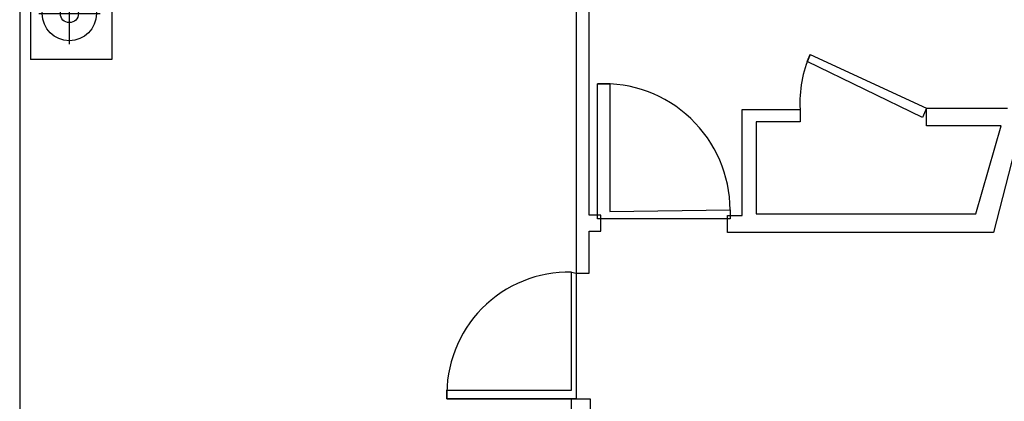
# Model space of a CAD drawing. Header units: inches. Extents: x 0 to 2322, y 0 to 829.
# Tile 9 of 23: x 497 to 739, y 334 to 428. Entities that reach past the tile are written whole.
import ezdxf

# ---------------------------------------------------------------- set-up
doc = ezdxf.new("R2010")
doc.units = ezdxf.units.IN
doc.header["$MEASUREMENT"] = 0
for name, color, linetype in [('2', 2, 'Continuous'), ('3', 3, 'Continuous'), ('8', 8, 'Continuous'), ('White', 7, 'Continuous')]:
    doc.layers.add(name, color=color, linetype=linetype)

# ---------------------------------------------------------------- blocks, each defined once
blk = doc.blocks.new('A$C2ED02683')
at = {"layer": '2'}
for p, q in [((253.7, 2005), (253.7, 1665)), ((2246.3, 2005), (2246.3, 1665)), ((83.7, 1835), (423.7, 1835)), ((2416.3, 1835), (2076.3, 1835))]:
    blk.add_line(p, q, dxfattribs=at)
for centre, radius in [((253.7, 1835), 150), ((2246.3, 1835), 150), ((253.7, 1835), 50), ((2246.3, 1835), 50)]:
    blk.add_circle(centre, radius, dxfattribs=at)
at = {"layer": '3'}
for p, q in [((2500, 2050), (0, 2050)), ((0, 1600), (0, 2050)), ((500, 1600), (500, 2050)), ((2000, 1600), (2000, 2050)), ((2500, 2050), (2500, 1600)), ((500, 1600), (0, 1600)), ((500, 1600), (500, 100)), ((2000, 100), (2000, 1600)), ((2000, 1600), (2500, 1600)), ((1900, 0), (600, 0))]:
    blk.add_line(p, q, dxfattribs=at)
for centre, start, end in [((600, 100), 180, 270), ((1900, 100), 270, 0)]:
    blk.add_arc(centre, 100, start, end, dxfattribs=at)
at = {"layer": '8', "linetype": 'ByBlock'}
for p, q in [((600, 1930), (1220.7, 1930)), ((600, 1570), (600, 1930)), ((1220.7, 1570), (1220.7, 1930)), ((1270.7, 1930), (1900, 1930)), ((1270.7, 1570), (1270.7, 1930)), ((1900, 1930), (1900, 1570)), ((500, 1530), (2000, 1530)), ((600, 1570), (1220.7, 1570)), ((1270.7, 1570), (1900, 1570)), ((1213.2, 1330), (2000, 1330))]:
    blk.add_line(p, q, dxfattribs=at)
for centre, radius, start, end in [((131.8, 1750), 501.6, 338.9718, 21.0282), ((1689, 1750), 501.6, 158.9718, 201.0282), ((802.5, 1750), 501.6, 338.9718, 21.0282), ((2368.2, 1750), 501.6, 158.9718, 201.0282), ((1843.5, -3165.8), 4697.6, 91.5834, 103.6937), ((1821.2, 463.3), 1072.1, 95.7519, 134.9523), ((537.2, 1629.3), 301.9, 262.8708, 310.0617), ((632, 2036.3), 921.7, 261.7635, 297.9305)]:
    blk.add_arc(centre, radius, start, end, dxfattribs=at)

msp = doc.modelspace()

# ---------------------------------------------------------------- linework, layer by layer
at = {"layer": 'White', "color": 7}
for p, q in [((637.05, 379.73), (637.05, 552.69)), ((497.06, 534.11), (497.06, 331.69)), ((633.83, 534.61), (633.83, 365.48)), ((777.15, 533.96), (736.36, 375.5)), ((690.63, 417.49), (691.32, 419.21)), ((691.32, 419.21), (719.97, 405.98)), ((718.98, 403.75), (690.63, 417.49)), ((639.04, 378.87), (639.04, 411.99)), ((639.04, 411.99), (642.11, 411.99)), ((642.11, 411.99), (642.11, 380.66)), ((674.59, 379.64), (674.59, 405.7)), ((674.59, 405.7), (688.85, 405.7)), ((688.85, 405.7), (688.85, 402.67)), ((719.97, 405.98), (718.98, 403.75)), ((719.97, 401.67), (719.97, 405.98)), ((719.97, 405.98), (739.85, 405.98)), ((688.85, 402.67), (678.05, 402.67)), ((678.05, 402.67), (678.05, 380.07)), ((738.26, 401.67), (719.97, 401.67)), ((732.07, 380.07), (738.26, 401.67)), ((642.11, 380.66), (671.66, 381.04)), ((671.66, 381.04), (671.66, 378.87)), ((678.05, 380.07), (732.07, 380.07)), ((639.88, 379.73), (637.05, 379.73)), ((639.88, 378.87), (639.04, 378.87)), ((639.88, 375.8), (639.88, 379.73)), ((671.66, 378.87), (639.88, 378.87)), ((670.99, 375.5), (670.99, 379.64)), ((670.99, 379.64), (674.59, 379.64)), ((637.05, 365.48), (637.05, 375.8)), ((637.05, 375.8), (639.88, 375.8)), ((736.36, 375.5), (670.99, 375.5)), ((632.71, 336.78), (632.71, 365.76)), ((632.71, 365.76), (633.83, 365.48)), ((633.83, 365.48), (637.05, 365.48)), ((633.83, 365.48), (633.83, 334.62)), ((602.06, 334.62), (602.06, 336.78)), ((602.06, 336.78), (632.71, 336.78)), ((632.68, 334.62), (602.06, 334.62)), ((602.06, 334.62), (602.06, 334.62)), ((602.06, 334.62), (632.68, 334.62)), ((632.68, 331.5), (632.68, 334.62)), ((632.68, 334.62), (637.25, 334.62)), ((632.68, 334.62), (632.68, 334.62)), ((633.83, 334.62), (632.68, 334.62)), ((637.25, 334.62), (637.25, 331.5))]:
    msp.add_line(p, q, dxfattribs=at)
for centre, radius, start, end in [((718.85, 407.2), 30.04, 156.438, 182.876), ((640.58, 380.94), 31.09, 0.1764, 92.828), ((632.1, 335.7), 30.07, 88.8397, 182.062)]:
    msp.add_arc(centre, radius, start, end, dxfattribs=at)

# ---------------------------------------------------------------- block references
at = {"layer": 'White', "color": 7, "xscale": 0.04431578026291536, "yscale": 0.04431578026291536, "zscale": 0.04431578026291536, "rotation": 90}
msp.add_blockref('A$C2ED02683', (590.59, 418), dxfattribs=at)

doc.saveas('drawing.dxf')
